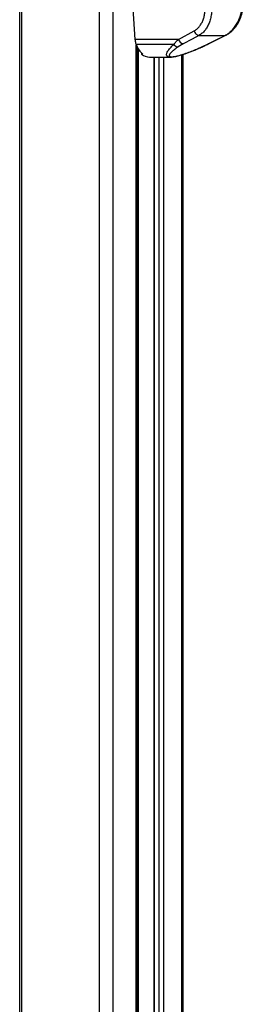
# Model space of a CAD drawing. Header units: millimetres. Extents: x 36407 to 443956, y 6043 to 409364.
# Tile 47 of 73: x 292355 to 300757, y 96072 to 132987. Entities that reach past the tile are written whole.
import ezdxf

# ---------------------------------------------------------------- set-up
doc = ezdxf.new("R2010")
doc.units = ezdxf.units.MM
doc.header["$LTSCALE"] = 50

msp = doc.modelspace()

# ---------------------------------------------------------------- linework, layer by layer
at = {"color": 7, "linetype": 'Continuous', "lineweight": 25}
for p, q in [((292355.38, 185584.55), (292355.38, 41884.54)), ((296607.55, 133408.76), (296686.84, 132248.67)), ((298320.62, 132248.67), (298910.49, 132565.3)), ((298320.62, 132248.67), (296686.84, 132248.67)), ((299091.28, 132396.92), (300071.64, 132396.92)), ((299471.38, 132089.05), (300104.55, 132405.68)), ((298145.09, 132060.02), (296727.34, 132060.02)), ((296765.62, 41884.54), (296765.62, 131971.88)), ((296765.62, 131817.47), (296859.17, 131821.03)), ((298501.79, 132080.26), (298310.5, 131967.04)), ((299197.36, 131967.04), (299438.12, 132080.26)), ((296934.32, 131737.84), (296934.32, 131692.84)), ((296987.36, 131692.84), (296934.32, 131692.84)), ((297234.84, 131586.17), (298024.15, 131586.17)), ((297394.3, 131586.17), (297394.3, 56305.25)), ((298500.62, 41884.54), (298500.62, 131688.8))]:
    msp.add_line(p, q, dxfattribs=at)
at = {"color": 8, "linetype": 'Continuous', "lineweight": 25}
for p, q in [((292424.85, 185584.55), (292424.85, 41884.54)), ((295342.28, 185584.55), (295342.28, 41884.54)), ((295855.26, 185584.55), (295855.26, 41884.54)), ((300107.35, 132408.8), (300071.64, 132396.92)), ((296731.03, 41884.54), (296731.03, 132050.46)), ((296836.16, 131852.21), (296765.62, 131849.66)), ((296765.62, 131817.52), (296859.13, 131821.08)), ((296812.94, 131819.27), (296812.94, 56609.02)), ((297404.95, 131586.17), (297404.95, 56299.78)), ((297599.49, 56112.3), (297599.49, 131586.17)), ((297753.83, 131586.17), (297753.83, 41884.54)), ((298430.24, 131666.71), (298430.24, 41884.54))]:
    msp.add_line(p, q, dxfattribs=at)
at = {"color": 7, "linetype": 'Continuous', "lineweight": 25, "flags": 128}
for points in [[(296686.84, 132248.67), (296688.96, 132224.05), (296691.94, 132199.6), (296695.77, 132175.4), (296700.45, 132151.49), (296705.96, 132127.95), (296712.29, 132104.81), (296719.42, 132082.15), (296727.34, 132060.02)], [(299091.28, 132396.92), (298835.4, 132259.45), (298501.79, 132080.26)], [(299438.12, 132080.26), (299713.12, 132217.71), (300071.64, 132396.92)], [(296727.34, 132060.02), (296750.89, 132003.18), (296777.31, 131948.92), (296806.46, 131897.54), (296838.2, 131849.31), (296872.35, 131804.5), (296908.72, 131763.34), (296947.13, 131726.05), (296987.36, 131692.84)]]:
    msp.add_lwpolyline(points, dxfattribs=at)
at = {"color": 8, "linetype": 'Continuous', "lineweight": 25, "flags": 128}
for points in [[(299222.01, 131971.6), (299211.59, 131968.29), (299197.36, 131967.04)], [(299471.34, 132089), (299460.96, 132084.68), (299438.12, 132080.26)]]:
    msp.add_lwpolyline(points, dxfattribs=at)
at = {"color": 7, "linetype": 'Continuous', "lineweight": 25}
for centre, radius, start, end in [((298544.28, 132307.63), 231.3, 194.767883, 259.415517), ((298318.77, 132175.37), 208.49, 213.59017, 267.726687), ((297242.03, 132083.08), 496.97, 231.744533, 269.171252)]:
    msp.add_arc(centre, radius, start, end, dxfattribs=at)
for points, knots in [([(298910.49, 132565.3), (298943.65, 132585.8), (299010.15, 132626.92), (299097.65, 132716.42), (299173.93, 132823.52), (299236.01, 132947.76), (299282.4, 133086.7), (299311.98, 133236.15), (299325.98, 133392.76), (299320.65, 133499.14), (299317.98, 133552.29)], [0, 0, 0, 0, 0.12440485, 0.24947445, 0.37385507, 0.49898973, 0.62338702, 0.7492229, 0.87470114, 1, 1, 1, 1]), ([(299569.23, 133571.53), (299571.88, 133508.34), (299577.18, 133382.04), (299560.04, 133196.25), (299525.01, 133018.78), (299470.54, 132853.36), (299398.05, 132705.17), (299309.18, 132577.46), (299207.29, 132470.65), (299129.94, 132421.49), (299091.28, 132396.92)], [0, 0, 0, 0, 0.12507811, 0.24995607, 0.37534866, 0.50000181, 0.6255521, 0.74989578, 0.87499005, 1, 1, 1, 1]), ([(300071.64, 132396.92), (300115.26, 132421.33), (300202.58, 132470.19), (300323.26, 132576.56), (300432.94, 132703.77), (300528.55, 132852.02), (300607.06, 133017.04), (300666.87, 133194.95), (300708.76, 133381.04), (300719.06, 133508.05), (300724.2, 133571.53)], [0, 0, 0, 0, 0.12425403, 0.24875478, 0.37367291, 0.49831192, 0.6239514, 0.74864808, 0.87435298, 1, 1, 1, 1]), ([(300107.92, 132407.45), (300148.28, 132430.21), (300222.03, 132471.8), (300315.43, 132549.23), (300385.37, 132619.21), (300434.42, 132676.49), (300469.3, 132721.7), (300501.3, 132766.59), (300539.78, 132826.01), (300588.01, 132911.9), (300635.51, 133015.02), (300678.64, 133131.78), (300714.52, 133258.03), (300744.12, 133403.17), (300752.7, 133506.51), (300757.19, 133560.68)], [0, 0, 0, 0, 0.1140634, 0.20842269, 0.28403435, 0.34012651, 0.37687755, 0.40939691, 0.46053191, 0.53091851, 0.62028642, 0.69908949, 0.78862185, 0.88918614, 1, 1, 1, 1]), ([(298910.49, 132565.3), (298919.18, 132544.08), (298937.13, 132500.25), (298983.43, 132445.27), (299037.68, 132406.6), (299073.8, 132400.08), (299091.28, 132396.92)], [0, 0, 0, 0, 0.24193345, 0.50000143, 0.75806707, 1, 1, 1, 1]), ([(298145.09, 132060.02), (298170.01, 132091.04), (298220.19, 132153.49), (298286.99, 132216.8), (298320.62, 132248.67)], [0, 0, 0, 0, 0.49661708, 1, 1, 1, 1]), ([(298310.5, 131967.04), (298259.46, 131931.68), (298162.86, 131864.77), (298048.54, 131768.25), (297990.14, 131698.41), (297973.69, 131652.3), (297977.84, 131624.57), (298004.52, 131604.29), (298060.24, 131596.41), (298136.25, 131601.04), (298246.04, 131620.51), (298369.29, 131652.79), (298492.82, 131690.92), (298637.9, 131740.28), (298812.16, 131805.17), (299010.32, 131885.52), (299135.03, 131939.88), (299197.36, 131967.04)], [0, 0, 0, 0, 0.12004388, 0.22717194, 0.33383595, 0.37392263, 0.41390519, 0.46098038, 0.4957187, 0.53045933, 0.57162493, 0.63169417, 0.67774215, 0.72385426, 0.8156716, 0.90787088, 1, 1, 1, 1]), ([(298027.3, 131587.33), (298038.25, 131587.13), (298072.96, 131586.53), (298136.33, 131594.62), (298217, 131609.08), (298302.1, 131629.36), (298393.7, 131654.82), (298493.35, 131685.85), (298605.11, 131723.57), (298730.09, 131768.78), (298867.75, 131822.03), (299018.1, 131883.6), (299138.17, 131934.22), (299206.62, 131964.89), (299221.94, 131971.75)], [0, 0, 0, 0, 0.029277, 0.09277401, 0.15421405, 0.21820399, 0.28770932, 0.36506346, 0.45163363, 0.55586465, 0.6735878, 0.80373629, 0.95605214, 1, 1, 1, 1]), ([(299221.97, 131971.8), (299251.03, 131984.74), (299326.15, 132018.18), (299408.17, 132057.4), (299459.91, 132083.42), (299470.99, 132089)], [0, 0, 0, 0, 0.3314682, 0.85676808, 1, 1, 1, 1])]:
    msp.add_open_spline(points, degree=3, knots=knots, dxfattribs=at)
at = {"color": 8, "linetype": 'Continuous', "lineweight": 25}
msp.add_open_spline([(298027.25, 131587.11), (298022.59, 131586.78), (297988.86, 131584.44), (297938.27, 131594.72), (297892.63, 131618.81), (297873.86, 131654.91), (297872.06, 131696.43), (297886.37, 131745.89), (297926.62, 131821.91), (298006.77, 131926.56), (298097.87, 132014.46), (298145.09, 132060.02)], degree=3, knots=[0, 0, 0, 0, 0.01256507, 0.09091525, 0.19330124, 0.27465437, 0.35797255, 0.45993351, 0.56199517, 0.77296928, 1, 1, 1, 1], dxfattribs=at)

doc.saveas('drawing.dxf')
